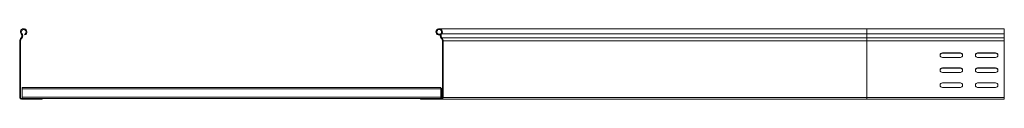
# Model space of a CAD drawing. Header units: millimetres. Extents: x -5 to 20346, y -6416 to 295.
# Tile 28 of 33: x 18912 to 20307, y -4724 to -4624. Entities that reach past the tile are written whole.
import ezdxf

# ---------------------------------------------------------------- set-up
doc = ezdxf.new("R2010")
doc.units = ezdxf.units.MM

msp = doc.modelspace()

# ---------------------------------------------------------------- linework, layer by layer
at = {"color": 8, "linetype": 'Continuous', "lineweight": 0}
for p, q in [((18914.2, -4631.5), (18915.2, -4630.8)), ((20112.1, -4624.1), (20112.1, -4631.5)), ((18913.3, -4641.4), (18912.1, -4641.4)), ((18913.7, -4637.2), (18914.6, -4638)), ((18914.9, -4637.7), (18914.1, -4636.9)), ((20112.1, -4631.5), (19509.9, -4631.5)), ((20112.1, -4636.9), (19510.1, -4636.9)), ((20112.1, -4637.2), (19510.4, -4637.2)), ((20112.1, -4641.4), (19512.1, -4641.4)), ((20112.1, -4631.5), (20112.1, -4636.9)), ((20112.1, -4631.5), (20307.1, -4631.5)), ((20112.1, -4636.9), (20112.1, -4637.2)), ((20112.1, -4636.9), (20307.1, -4636.9)), ((20112.1, -4637.2), (20112.1, -4641.4)), ((20112.1, -4637.2), (20307.1, -4637.2)), ((20112.1, -4641.4), (20112.1, -4721.7)), ((20112.1, -4641.4), (20307.1, -4641.4)), ((18915.6, -4709.3), (19508.6, -4709.3)), ((19510.9, -4710.5), (19509.7, -4710.5)), ((18912.1, -4721.7), (18913.3, -4721.7)), ((18914.5, -4722.9), (18914.5, -4724.1)), ((18915.6, -4721.1), (19508.6, -4721.1)), ((19509.7, -4721.7), (19510.9, -4721.7)), ((20112.1, -4721.7), (19512.1, -4721.7)), ((20112.1, -4721.7), (20112.1, -4724.1)), ((20112.1, -4721.7), (20307.1, -4721.7))]:
    msp.add_line(p, q, dxfattribs=at)
at = {"color": 7, "linetype": 'Continuous', "lineweight": 15}
for p, q in [((20112.1, -4624.1), (19506.4, -4624.1)), ((20307.1, -4624.1), (20112.1, -4624.1)), ((20307.1, -4624.1), (20307.1, -4631.5)), ((18912.1, -4641.4), (18912.1, -4721.7)), ((18913.3, -4641.4), (18913.3, -4721.7)), ((18914.1, -4636.9), (18913.7, -4637.2)), ((18914.9, -4637.7), (18914.6, -4638)), ((18919.3, -4632.9), (18918.9, -4631.8)), ((19505.2, -4631.8), (19504.8, -4632.9)), ((19507.9, -4632.9), (19504.8, -4632.9)), ((19508.3, -4631.8), (19505.2, -4631.8)), ((19509.5, -4638), (19509.2, -4637.7)), ((19510.1, -4636.9), (19510.4, -4637.2)), ((19510.9, -4721.7), (19510.9, -4641.4)), ((19512.1, -4641.4), (19512.1, -4721.7)), ((20307.1, -4631.5), (20307.1, -4636.9)), ((20307.1, -4636.9), (20307.1, -4637.2)), ((20307.1, -4637.2), (20307.1, -4641.4)), ((20307.1, -4641.4), (20307.1, -4721.7)), ((20244.8, -4658.3), (20219.3, -4658.3)), ((20244.8, -4658.8), (20219.3, -4658.8)), ((20294.8, -4658.3), (20269.3, -4658.3)), ((20294.8, -4658.8), (20269.3, -4658.8)), ((20219.3, -4664.8), (20244.8, -4664.8)), ((20269.3, -4664.8), (20294.8, -4664.8)), ((20244.8, -4679.6), (20219.3, -4679.6)), ((20244.8, -4679.8), (20219.3, -4679.8)), ((20219.3, -4686.1), (20244.8, -4686.1)), ((20294.8, -4679.6), (20269.3, -4679.6)), ((20294.8, -4679.8), (20269.3, -4679.8)), ((20269.3, -4686.1), (20294.8, -4686.1)), ((20244.8, -4700.8), (20219.3, -4700.8)), ((20294.8, -4700.8), (20269.3, -4700.8)), ((18915.6, -4707.5), (18915.6, -4709.3)), ((18915.6, -4707.5), (19508.6, -4707.5)), ((18915.6, -4709.3), (18915.6, -4721.1)), ((19508.6, -4707.5), (19508.6, -4709.3)), ((19508.6, -4709.3), (19508.6, -4721.1)), ((19509.7, -4721.7), (19509.7, -4710.5)), ((20219.3, -4707.3), (20244.8, -4707.3)), ((20269.3, -4707.3), (20294.8, -4707.3)), ((18914.5, -4722.9), (18944.1, -4722.9)), ((18914.5, -4724.1), (18944.1, -4724.1)), ((18915.6, -4721.1), (18915.6, -4722.9)), ((18944.1, -4722.9), (19480.1, -4722.9)), ((18944.1, -4722.9), (18944.1, -4724.1)), ((19480.1, -4724.1), (19480.1, -4722.9)), ((19480.1, -4722.9), (19509.7, -4722.9)), ((19509.7, -4724.1), (19480.1, -4724.1)), ((19508.6, -4721.1), (19508.6, -4722.9)), ((20112.1, -4724.1), (19509.7, -4724.1)), ((20112.1, -4724.1), (20307.1, -4724.1)), ((20307.1, -4721.7), (20307.1, -4724.1))]:
    msp.add_line(p, q, dxfattribs=at)
for centre, radius, start, end in [((18917.7, -4628.6), 4.55, 290.35, 219.6816), ((18917.7, -4628.6), 3.35, 290.35, 219.6816), ((18911.2, -4634.1), 5.2, 316.4649, 39.6816), ((19506.4, -4628.6), 4.55, 320.3184, 249.65), ((19506.4, -4628.6), 3.35, 320.3184, 249.65), ((19513, -4634.1), 5.2, 140.3184, 223.5351), ((18918.1, -4641.4), 6, 136.4649, 180), ((18918.1, -4641.4), 4.8, 136.4649, 180), ((18911.2, -4634.1), 4, 316.4649, 39.6816), ((19513, -4634.1), 4, 140.3184, 223.5351), ((19506.1, -4641.4), 4.8, 0, 43.5351), ((19506.1, -4641.4), 6, 0, 43.5351), ((20219.3, -4661.6), 3.25, 90, 270), ((20219.3, -4662.1), 3.25, 90, 175.5883), ((20244.8, -4661.6), 3.25, 270, 90), ((20244.8, -4662.1), 3.25, 4.4117, 90), ((20269.3, -4661.6), 3.25, 90, 270), ((20269.3, -4662.1), 3.25, 90, 175.6834), ((20294.8, -4661.6), 3.25, 270, 90), ((20294.8, -4662.1), 3.25, 4.4117, 90), ((20219.3, -4682.8), 3.25, 90, 270), ((20219.3, -4683.1), 3.25, 90, 177.7958), ((20244.8, -4682.8), 3.25, 270, 90), ((20244.8, -4683.1), 3.25, 2.5743, 90), ((20269.3, -4682.8), 3.25, 90, 270), ((20269.3, -4683.1), 3.25, 90, 177.7958), ((20294.8, -4682.8), 3.25, 270, 90), ((20294.8, -4683.1), 3.25, 2.2042, 90), ((20219.3, -4704.1), 3.25, 90, 270), ((20244.8, -4704.1), 3.25, 270, 90), ((20269.3, -4704.1), 3.25, 90, 270), ((20294.8, -4704.1), 3.25, 270, 90), ((19508.5, -4710.5), 2.4, 0, 87.612), ((19508.5, -4710.5), 1.2, 0, 85.2198), ((18914.5, -4721.7), 2.4, 180, 270), ((18914.5, -4721.7), 1.2, 180, 270), ((19508.5, -4721.7), 1.2, 274.7802, 0), ((19509.7, -4721.7), 2.4, 270, 0), ((19509.7, -4721.7), 1.2, 270, 0)]:
    msp.add_arc(centre, radius, start, end, dxfattribs=at)

doc.saveas('drawing.dxf')
